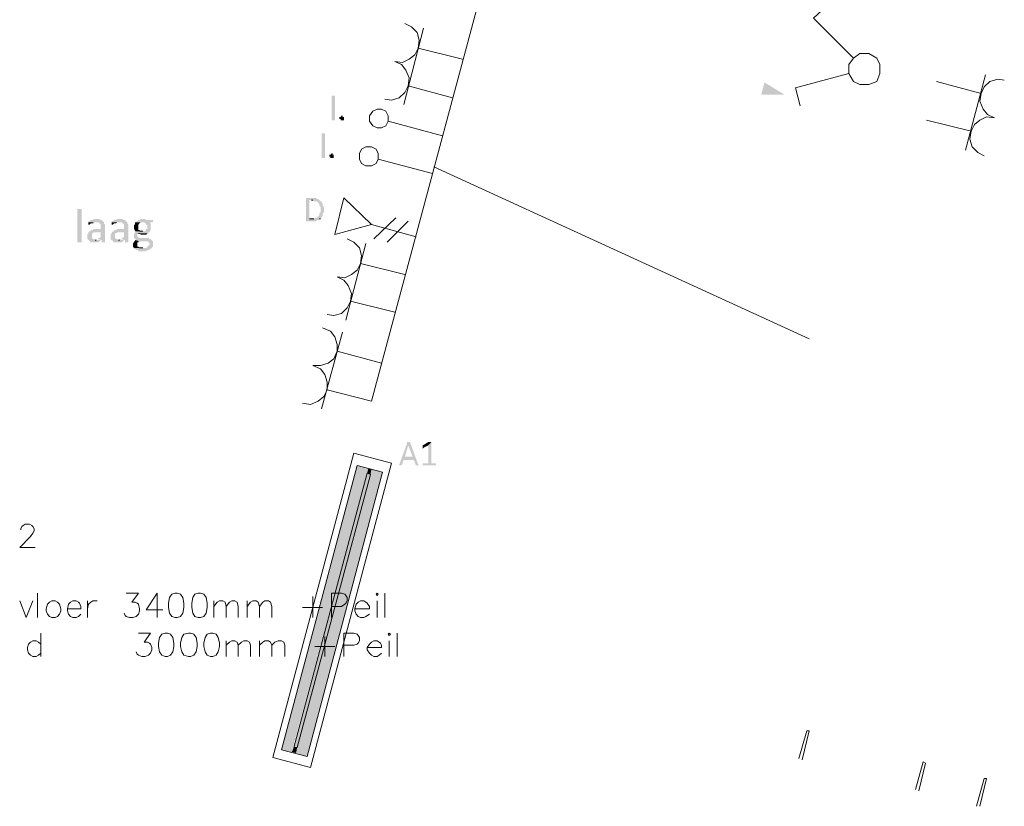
# Model space of a CAD drawing. Header units: millimetres. Extents: x -197899 to 120983, y -4228 to 45370.
# Tile 36 of 200: x -180360 to -176605, y 22638 to 25637. Entities that reach past the tile are written whole.
import ezdxf

# ---------------------------------------------------------------- set-up
doc = ezdxf.new("R2010")
doc.units = ezdxf.units.MM
for name, color, linetype in [('AL63----', 7, 'Continuous'), ('PDF_Geometry', 8, 'Continuous'), ('PDF_Solid Fills', 8, 'Continuous')]:
    doc.layers.add(name, color=color, linetype=linetype)

# ---------------------------------------------------------------- blocks, each defined once
blk = doc.blocks.new('A$C01523A58')
at = {"layer": 'PDF_Solid Fills'}
for color, points in [(1, [(-15269.7, -3801.6), (-15358.6, -3801.6), (-15346, -3755)]), (7, [(-16950.1, -3890.5), (-16950.1, -3898.9), (-16962.7, -3898.9), (-16962.7, -3894.7), (-16967.3, -3894.7), (-16967.3, -3886.2), (-16962.7, -3886.2), (-16958.7, -3882), (-16954.7, -3882), (-16954.7, -3886.2), (-16950.1, -3886.2)]), (7, [(-16988.5, -4034.4), (-16988.5, -4042.9), (-17001.1, -4042.9), (-17001.1, -4038.6), (-17005.1, -4038.6), (-17005.1, -4030.1), (-17001.1, -4030.1), (-16997.1, -4025.9), (-16992.5, -4025.9), (-16992.5, -4030.1), (-16988.5, -4030.1)]), (7, [(-17068.8, -4195.3), (-17094, -4195.3), (-17094, -4199.5), (-17094, -4279.9), (-17094, -4284.2), (-17056.2, -4284.2), (-17051.6, -4279.9), (-17043.5, -4279.9), (-17043.5, -4275.7), (-17039, -4275.7), (-17081.4, -4275.7), (-17081.4, -4203.7), (-17043.5, -4203.7), (-17047.6, -4199.5), (-17051.6, -4199.5), (-17056.2, -4195.3)]), (7, [(-17043.5, -4203.7), (-17072.8, -4203.7), (-17068.8, -4203.7), (-17064.8, -4207.9), (-17051.6, -4207.9), (-17051.6, -4212.2), (-17047.6, -4212.2), (-17047.6, -4216.4), (-17043.5, -4216.4), (-17043.5, -4224.9), (-17043.5, -4224.9), (-17039, -4229.1), (-17039, -4237.6), (-17039, -4246), (-17039, -4250.3), (-17039, -4250.3), (-17043.5, -4254.5), (-17043.5, -4263), (-17047.6, -4263), (-17047.6, -4267.2), (-17051.6, -4267.2), (-17051.6, -4271.4), (-17060.2, -4271.4), (-17064.8, -4275.7), (-17081.4, -4275.7), (-17039, -4275.7), (-17039, -4271.4), (-17034.9, -4271.4), (-17034.9, -4267.2), (-17034.9, -4267.2), (-17030.9, -4263), (-17030.9, -4258.8), (-17030.9, -4254.5), (-17030.9, -4254.5), (-17026.3, -4250.3), (-17026.3, -4246), (-17026.3, -4237.6), (-17026.3, -4233.4), (-17026.3, -4229.1), (-17030.9, -4224.9), (-17030.9, -4220.6), (-17030.9, -4216.4), (-17034.9, -4212.2), (-17034.9, -4207.9), (-17039, -4207.9)]), (7, [(-17949.4, -4360.4), (-17949.4, -4364.6), (-17966, -4364.6), (-17966, -4360.4), (-17966, -4237.6), (-17949.4, -4237.6), (-17949.4, -4241.9)]), (7, [(-17894.3, -4275.7), (-17902.9, -4275.7), (-17906.9, -4279.9), (-17915.5, -4279.9), (-17919.5, -4284.2), (-17924.1, -4284.2), (-17924.1, -4288.4), (-17885.7, -4288.4), (-17881.7, -4292.6), (-17881.7, -4292.6), (-17877.1, -4296.8), (-17877.1, -4301.1), (-17877.1, -4313.8), (-17902.9, -4313.8), (-17906.9, -4318), (-17915.5, -4318), (-17915.5, -4322.2), (-17919.5, -4322.2), (-17877.1, -4326.5), (-17877.1, -4343.4), (-17877.1, -4343.4), (-17881.7, -4347.6), (-17885.7, -4347.6), (-17885.7, -4351.9), (-17890.3, -4351.9), (-17873.1, -4356.1), (-17873.1, -4364.6), (-17860.5, -4364.6), (-17860.5, -4305.3), (-17860.5, -4296.8), (-17864.5, -4292.6), (-17864.5, -4288.4), (-17864.5, -4288.4), (-17869.1, -4284.2), (-17869.1, -4284.2), (-17873.1, -4279.9), (-17877.1, -4279.9), (-17881.7, -4275.7), (-17890.3, -4275.7)]), (7, [(-17805.5, -4275.7), (-17814.1, -4275.7), (-17818.1, -4279.9), (-17826.7, -4279.9), (-17830.7, -4284.2), (-17835.3, -4284.2), (-17835.3, -4288.4), (-17796.9, -4288.4), (-17792.9, -4292.6), (-17792.9, -4292.6), (-17788.3, -4296.8), (-17788.3, -4301.1), (-17788.3, -4313.8), (-17814.1, -4313.8), (-17818.1, -4318), (-17826.7, -4318), (-17826.7, -4322.2), (-17830.7, -4322.2), (-17788.3, -4326.5), (-17788.3, -4343.4), (-17788.3, -4343.4), (-17792.9, -4347.6), (-17796.9, -4347.6), (-17796.9, -4351.9), (-17800.9, -4351.9), (-17784.3, -4356.1), (-17784.3, -4364.6), (-17771.6, -4364.6), (-17771.6, -4305.3), (-17771.6, -4296.8), (-17775.7, -4292.6), (-17775.7, -4288.4), (-17775.7, -4288.4), (-17780.2, -4284.2), (-17780.2, -4284.2), (-17784.3, -4279.9), (-17788.3, -4279.9), (-17792.9, -4275.7), (-17800.9, -4275.7)]), (7, [(-17716.6, -4275.7), (-17725.2, -4275.7), (-17729.2, -4279.9), (-17733.2, -4279.9), (-17737.8, -4284.2), (-17741.8, -4284.2), (-17741.8, -4288.4), (-17712, -4288.4), (-17708, -4292.6), (-17704, -4292.6), (-17704, -4296.8), (-17699.4, -4296.8), (-17699.4, -4313.8), (-17704, -4313.8), (-17704, -4318), (-17708, -4322.2), (-17741.8, -4322.2), (-17746.4, -4326.5), (-17746.4, -4330.7), (-17750.4, -4330.7), (-17750.4, -4343.4), (-17750.4, -4347.6), (-17750.4, -4347.6), (-17746.4, -4351.9), (-17746.4, -4351.9), (-17741.8, -4356.1), (-17746.4, -4356.1), (-17729.2, -4360.4), (-17695.4, -4360.4), (-17695.4, -4364.6), (-17690.8, -4368.9), (-17690.8, -4373.1), (-17695.4, -4377.3), (-17695.4, -4377.3), (-17699.4, -4381.5), (-17699.4, -4381.5), (-17704, -4385.8), (-17750.4, -4385.8), (-17750.4, -4390), (-17746.4, -4390), (-17741.8, -4394.2), (-17733.2, -4394.2), (-17733.2, -4398.5), (-17704, -4398.5), (-17699.4, -4394.2), (-17690.8, -4394.2), (-17690.8, -4390), (-17686.8, -4390), (-17682.8, -4385.8), (-17682.8, -4385.8), (-17678.2, -4381.5), (-17678.2, -4368.9), (-17678.2, -4360.4), (-17678.2, -4360.4), (-17682.8, -4356.1), (-17686.8, -4351.9), (-17690.8, -4351.9), (-17695.4, -4347.6), (-17733.2, -4347.6), (-17733.2, -4343.4), (-17737.8, -4343.4), (-17737.8, -4339.2), (-17737.8, -4335), (-17737.8, -4335), (-17733.2, -4330.7), (-17695.4, -4330.7), (-17695.4, -4326.5), (-17690.8, -4326.5), (-17690.8, -4322.2), (-17686.8, -4318), (-17686.8, -4305.3), (-17686.8, -4296.8), (-17686.8, -4292.6), (-17690.8, -4288.4), (-17678.2, -4288.4), (-17678.2, -4284.2), (-17678.2, -4279.9), (-17704, -4279.9), (-17708, -4275.7), (-17712, -4275.7)]), (7, [(-17924.1, -4288.4), (-17924.1, -4292.6), (-17924.1, -4296.8), (-17919.5, -4296.8), (-17915.5, -4292.6), (-17906.9, -4292.6), (-17902.9, -4288.4), (-17894.3, -4288.4)]), (7, [(-17835.3, -4288.4), (-17835.3, -4292.6), (-17835.3, -4296.8), (-17830.7, -4296.8), (-17826.7, -4292.6), (-17818.1, -4292.6), (-17814.1, -4288.4), (-17805.5, -4288.4)]), (7, [(-17741.8, -4288.4), (-17746.4, -4288.4), (-17746.4, -4296.8), (-17750.4, -4296.8), (-17750.4, -4313.8), (-17746.4, -4318), (-17746.4, -4322.2), (-17716.6, -4322.2), (-17729.2, -4322.2), (-17729.2, -4318), (-17733.2, -4318), (-17733.2, -4301.1), (-17733.2, -4296.8), (-17729.2, -4292.6), (-17729.2, -4292.6), (-17725.2, -4288.4), (-17716.6, -4288.4)]), (7, [(-17919.5, -4322.2), (-17924.1, -4326.5), (-17924.1, -4330.7), (-17924.1, -4330.7), (-17928.1, -4335), (-17928.1, -4343.4), (-17928.1, -4351.9), (-17924.1, -4356.1), (-17924.1, -4356.1), (-17919.5, -4360.4), (-17919.5, -4360.4), (-17915.5, -4364.6), (-17885.7, -4364.6), (-17881.7, -4360.4), (-17881.7, -4360.4), (-17877.1, -4356.1), (-17898.3, -4356.1), (-17902.9, -4351.9), (-17906.9, -4351.9), (-17911, -4347.6), (-17911, -4339.2), (-17911, -4330.7), (-17906.9, -4330.7), (-17902.9, -4326.5), (-17877.1, -4326.5)]), (7, [(-17830.7, -4322.2), (-17835.3, -4326.5), (-17835.3, -4330.7), (-17835.3, -4330.7), (-17839.3, -4335), (-17839.3, -4343.4), (-17839.3, -4351.9), (-17835.3, -4356.1), (-17835.3, -4356.1), (-17830.7, -4360.4), (-17830.7, -4360.4), (-17826.7, -4364.6), (-17796.9, -4364.6), (-17792.9, -4360.4), (-17792.9, -4360.4), (-17788.3, -4356.1), (-17809.5, -4356.1), (-17814.1, -4351.9), (-17818.1, -4351.9), (-17822.1, -4347.6), (-17822.1, -4339.2), (-17822.1, -4330.7), (-17818.1, -4330.7), (-17814.1, -4326.5), (-17788.3, -4326.5)]), (7, [(-17695.4, -4330.7), (-17733.2, -4330.7), (-17729.2, -4330.7), (-17725.2, -4335), (-17704, -4335), (-17699.4, -4330.7)]), (7, [(-17746.4, -4356.1), (-17746.4, -4360.4), (-17750.4, -4360.4), (-17750.4, -4364.6), (-17750.4, -4364.6), (-17754.4, -4368.9), (-17754.4, -4377.3), (-17754.4, -4381.5), (-17750.4, -4385.8), (-17716.6, -4385.8), (-17729.2, -4385.8), (-17733.2, -4381.5), (-17737.8, -4381.5), (-17737.8, -4373.1), (-17737.8, -4368.9), (-17737.8, -4364.6), (-17733.2, -4364.6), (-17733.2, -4360.4), (-17729.2, -4360.4)]), (7, [(-16704.7, -5126.6), (-16708.7, -5126.6), (-16708.7, -5130.8), (-16738.5, -5211.3), (-16738.5, -5215.5), (-16729.9, -5215.5), (-16721.9, -5194.3), (-16683.5, -5194.3), (-16717.3, -5181.6), (-16704.7, -5139.3), (-16704.7, -5139.3), (-16696.1, -5130.8), (-16696.1, -5126.6), (-16700.7, -5126.6)]), (7, [(-16696.1, -5130.8), (-16704.7, -5139.3), (-16687.5, -5181.6), (-16717.3, -5181.6), (-16683.5, -5194.3), (-16674.9, -5215.5), (-16662.3, -5215.5), (-16666.9, -5211.3)]), (7, [(-16615.9, -5126.6), (-16628.5, -5139.3), (-16628.5, -5207), (-16649.7, -5207), (-16649.7, -5211.3), (-16649.7, -5215.5), (-16598.7, -5215.5), (-16598.7, -5211.3), (-16598.7, -5207), (-16615.9, -5207)]), (7, [(-16624.5, -5126.6), (-16628.5, -5126.6), (-16649.7, -5139.3), (-16649.7, -5143.5), (-16649.7, -5147.7), (-16649.7, -5152), (-16645.7, -5147.7), (-16628.5, -5139.3), (-16615.9, -5126.6), (-16619.9, -5126.6)]), (1, [(-16857.2, -5228.2), (-16899.6, -5215.5), (-17187.4, -6299.2)]), (1, [(-16857.2, -5228.2), (-17149, -6307.7), (-17187.4, -6299.2)]), (51, [(-16848.6, -5249.3), (-16861.2, -5245.1), (-17141, -6290.8)]), (51, [(-16848.6, -5249.3), (-17127.8, -6290.8), (-17141, -6290.8)]), (1, [(-16802.2, -5240.9), (-16844.6, -5228.2), (-17132.4, -6311.9)]), (1, [(-16802.2, -5240.9), (-17090, -6324.6), (-17132.4, -6311.9)]), (1, [(-16844.6, -5228.2), (-16857.2, -5228.2), (-16861.2, -5245.1)]), (1, [(-16844.6, -5228.2), (-16848.6, -5249.3), (-16861.2, -5245.1)]), (1, [(-17127.8, -6290.8), (-17141, -6290.8), (-17149, -6307.7)]), (1, [(-17127.8, -6290.8), (-17132.4, -6311.9), (-17149, -6307.7)])]:
    blk.add_hatch(color=color, dxfattribs=at).paths.add_polyline_path(points)
at = {"layer": 'PDF_Geometry', "color": 1, "lineweight": 18}
for points in [[(-16365.9, -3183.5), (-16844.6, -4970)], [(-15007.2, -3661.9), (-15159.7, -3509.5), (-15108.6, -3462.9)], [(-16755.7, -3674.6), (-16725.9, -3678.8), (-16700.7, -3666.1), (-16679.5, -3649.2), (-16666.9, -3623.8), (-16662.3, -3594.1), (-16670.9, -3564.5), (-16692.1, -3543.3), (-16717.3, -3530.6)], [(-16721.9, -3839.6), (-16645.7, -3547.5)], [(-16497.2, -3666.1), (-16666.9, -3623.8)], [(-16793.6, -3818.5), (-16768.4, -3822.7), (-16738.5, -3814.2), (-16717.3, -3793.1), (-16704.7, -3767.7), (-16700.7, -3738), (-16713.3, -3708.4), (-16729.9, -3687.2), (-16755.7, -3674.6)], [(-14948.1, -3644.9), (-14981.9, -3644.9), (-15007.2, -3661.9), (-15024.4, -3687.2), (-15024.4, -3721.1), (-15007.2, -3750.8), (-14981.9, -3763.4), (-14948.1, -3763.4), (-14918.3, -3750.8), (-14905.7, -3721.1), (-14905.7, -3687.2), (-14918.3, -3661.9), (-14948.1, -3644.9)], [(-15024.4, -3721.1), (-15227.3, -3776.2), (-15210.1, -3843.9)], [(-14689.6, -3750.8), (-14520.4, -3797.3)], [(-14503.2, -3725.4), (-14579.5, -4013.2)], [(-14431.6, -3746.5), (-14456.8, -3742.3), (-14486.6, -3750.8), (-14507.8, -3771.9), (-14520.4, -3797.3), (-14524.4, -3827), (-14511.8, -3856.6), (-14495.2, -3877.8), (-14469.4, -3890.5)], [(-16535.6, -3814.2), (-16704.7, -3767.7)], [(-16806.2, -3856.6), (-16823.4, -3856.6), (-16840, -3865.1), (-16852.6, -3882), (-16852.6, -3903.2), (-16840, -3920.1), (-16823.4, -3928.6), (-16806.2, -3928.6), (-16789.6, -3920.1), (-16781, -3903.2), (-16781, -3882), (-16789.6, -3865.1), (-16806.2, -3856.6)], [(-16781, -3903.2), (-16573.4, -3958.2)], [(-14728, -3898.9), (-14558.3, -3941.3)], [(-14469.4, -3890.5), (-14499.2, -3886.2), (-14524.4, -3898.9), (-14545.7, -3915.9), (-14558.3, -3941.3), (-14562.9, -3970.9), (-14554.3, -4000.6), (-14533, -4021.7), (-14507.8, -4034.4)], [(-16844.6, -4000.6), (-16865.8, -4000.6), (-16882.4, -4009), (-16891, -4025.9), (-16891, -4047.1), (-16882.4, -4064), (-16865.8, -4072.5), (-16844.6, -4072.5), (-16827.4, -4064), (-16818.8, -4047.1), (-16818.8, -4025.9), (-16827.4, -4009), (-16844.6, -4000.6)], [(-16818.8, -4047.1), (-16611.8, -4102.1)], [(-15176.3, -4732.9), (-16607.3, -4076.7)], [(-16975.9, -4495.8), (-16946.1, -4500.1), (-16920.9, -4487.3), (-16899.6, -4470.4), (-16887, -4445), (-16882.4, -4415.4), (-16891, -4385.8), (-16912.3, -4364.6), (-16937.5, -4351.9)], [(-16942.1, -4660.9), (-16865.8, -4368.9)], [(-16717.3, -4487.3), (-16887, -4445)], [(-17013.7, -4639.8), (-16988.5, -4644), (-16958.7, -4635.5), (-16937.5, -4614.4), (-16924.9, -4588.9), (-16920.9, -4559.3), (-16933.5, -4529.7), (-16950.1, -4508.5), (-16975.9, -4495.8)], [(-16755.7, -4631.3), (-16924.9, -4588.9)], [(-17068.8, -4834.5), (-17039, -4834.5), (-17009.7, -4826), (-16988.5, -4809.1), (-16975.9, -4779.4), (-16975.9, -4754.1), (-16983.9, -4724.4), (-17001.1, -4703.3), (-17030.9, -4690.5)], [(-17034.9, -4999.6), (-16954.7, -4707.5)], [(-16806.2, -4826), (-16975.9, -4779.4)], [(-17107.2, -4978.4), (-17077.4, -4982.6), (-17047.6, -4970), (-17026.3, -4953), (-17013.7, -4927.6), (-17013.7, -4898), (-17022.3, -4868.4), (-17039, -4847.2), (-17068.8, -4834.5)], [(-16844.6, -4970), (-17013.7, -4927.6)]]:
    blk.add_lwpolyline(points, dxfattribs=at)
at = {"layer": 'PDF_Geometry', "color": 7, "lineweight": 0}
for points in [[(-17072.8, -4203.7), (-17068.8, -4203.7)], [(-17064.8, -4275.7), (-17081.4, -4275.7)], [(-17043.5, -4275.7), (-17039, -4275.7)], [(-17733.2, -4330.7), (-17729.2, -4330.7)], [(-17716.6, -4322.2), (-17729.2, -4322.2)], [(-17894.3, -4356.1), (-17898.3, -4356.1)], [(-17805.5, -4356.1), (-17809.5, -4356.1)], [(-17716.6, -4385.8), (-17729.2, -4385.8)]]:
    blk.add_lwpolyline(points, dxfattribs=at)
at = {"layer": 'PDF_Geometry', "color": 150, "lineweight": 18}
for points in [[(-16983.9, -4335), (-16950.1, -4195.3)], [(-16950.1, -4195.3), (-16844.6, -4296.8), (-16983.9, -4335)], [(-16836, -4351.9), (-16751.2, -4271.4)], [(-16844.6, -4296.8), (-16674.9, -4343.4)], [(-16785, -4364.6), (-16704.7, -4284.2)]]:
    blk.add_lwpolyline(points, dxfattribs=at)
at = {"layer": 'PDF_Geometry', "color": 7, "lineweight": 13}
for points in [[(-16912.3, -5168.9), (-17221.3, -6328.9), (-17077.4, -6366.9), (-16768.4, -5207), (-16912.3, -5168.9)], [(-16802.2, -5240.9), (-17090, -6324.6), (-17187.4, -6299.2), (-16899.6, -5215.5), (-16802.2, -5240.9)]]:
    blk.add_lwpolyline(points, dxfattribs=at)
at = {"layer": 'PDF_Geometry', "color": 51, "lineweight": 18}
for points in [[(-17141, -6290.8), (-16861.2, -5245.1), (-16848.6, -5249.3)], [(-17127.8, -6290.8), (-16848.6, -5249.3)], [(-17127.8, -6290.8), (-17141, -6290.8)]]:
    blk.add_lwpolyline(points, dxfattribs=at)
at = {"layer": 'PDF_Geometry', "color": 7, "lineweight": 18, "true_color": 0xeeeeee}
for points in [[(-18182.1, -5461), (-18182.1, -5456.8), (-18178.1, -5448.3), (-18173.5, -5444.1), (-18165.5, -5439.8), (-18148.3, -5439.8), (-18139.7, -5444.1), (-18135.7, -5448.3), (-18131.1, -5456.8), (-18131.1, -5465.2), (-18135.7, -5473.7), (-18144.3, -5486.4), (-18186.1, -5528.8), (-18127.1, -5528.8)], [(-18118.5, -5795.5), (-18118.5, -5702.4)], [(-17780.2, -5702.4), (-17733.2, -5702.4), (-17759, -5736.2), (-17746.4, -5736.2), (-17737.8, -5740.4), (-17733.2, -5744.7), (-17729.2, -5761.6), (-17729.2, -5770.1), (-17733.2, -5782.8), (-17741.8, -5791.2), (-17754.4, -5795.5), (-17767.1, -5795.5), (-17780.2, -5791.2), (-17784.3, -5787), (-17788.3, -5778.5)], [(-17661.6, -5702.4), (-17704, -5765.8), (-17640.3, -5765.8)], [(-17661.6, -5702.4), (-17661.6, -5795.5)], [(-17593.9, -5702.4), (-17606.5, -5706.5), (-17615.1, -5719.3), (-17619.1, -5740.4), (-17619.1, -5757.3), (-17615.1, -5778.5), (-17606.5, -5791.2), (-17593.9, -5795.5), (-17585.3, -5795.5), (-17572.7, -5791.2), (-17564.1, -5778.5), (-17560.1, -5757.3), (-17560.1, -5740.4), (-17564.1, -5719.3), (-17572.7, -5706.5), (-17585.3, -5702.4), (-17593.9, -5702.4)], [(-17505.1, -5702.4), (-17517.7, -5706.5), (-17526.3, -5719.3), (-17530.3, -5740.4), (-17530.3, -5757.3), (-17526.3, -5778.5), (-17517.7, -5791.2), (-17505.1, -5795.5), (-17496.5, -5795.5), (-17483.8, -5791.2), (-17475.2, -5778.5), (-17471.2, -5757.3), (-17471.2, -5740.4), (-17475.2, -5719.3), (-17483.8, -5706.5), (-17496.5, -5702.4), (-17505.1, -5702.4)], [(-16997.1, -5795.5), (-16997.1, -5702.4), (-16958.7, -5702.4), (-16946.1, -5706.5), (-16942.1, -5710.8), (-16937.5, -5719.3), (-16937.5, -5731.9), (-16942.1, -5740.4), (-16946.1, -5744.7), (-16958.7, -5753.1), (-16997.1, -5753.1)], [(-16827.4, -5706.5), (-16823.4, -5710.8), (-16818.8, -5706.5), (-16823.4, -5702.4), (-16827.4, -5706.5)], [(-16793.6, -5795.5), (-16793.6, -5702.4)], [(-18186.1, -5731.9), (-18160.9, -5795.5), (-18135.7, -5731.9)], [(-18063.4, -5731.9), (-18072, -5736.2), (-18080.6, -5744.7), (-18084.7, -5761.6), (-18084.7, -5770.1), (-18080.6, -5782.8), (-18072, -5791.2), (-18063.4, -5795.5), (-18050.8, -5795.5), (-18042.2, -5791.2), (-18034.2, -5782.8), (-18029.6, -5770.1), (-18029.6, -5761.6), (-18034.2, -5744.7), (-18042.2, -5736.2), (-18050.8, -5731.9), (-18063.4, -5731.9)], [(-18004.4, -5761.6), (-17953.4, -5761.6), (-17953.4, -5753.1), (-17958, -5740.4), (-17962, -5736.2), (-17970.6, -5731.9), (-17983.2, -5731.9), (-17991.8, -5736.2), (-18000.4, -5744.7), (-18004.4, -5761.6), (-18004.4, -5770.1), (-18000.4, -5782.8), (-17991.8, -5791.2), (-17983.2, -5795.5), (-17970.6, -5795.5), (-17962, -5791.2), (-17953.4, -5782.8)], [(-17928.1, -5795.5), (-17928.1, -5731.9)], [(-17928.1, -5761.6), (-17924.1, -5744.7), (-17915.5, -5736.2), (-17906.9, -5731.9), (-17890.3, -5731.9)], [(-17445.4, -5795.5), (-17445.4, -5731.9)], [(-17445.4, -5753.1), (-17432.8, -5736.2), (-17424.2, -5731.9), (-17411.6, -5731.9), (-17403, -5736.2), (-17399, -5753.1), (-17399, -5795.5)], [(-17399, -5753.1), (-17386.4, -5736.2), (-17377.8, -5731.9), (-17365.2, -5731.9), (-17356.6, -5736.2), (-17352.5, -5753.1), (-17352.5, -5795.5)], [(-17318.7, -5795.5), (-17318.7, -5731.9)], [(-17318.7, -5753.1), (-17306.1, -5736.2), (-17297.5, -5731.9), (-17284.9, -5731.9), (-17276.3, -5736.2), (-17271.7, -5753.1), (-17271.7, -5795.5)], [(-17271.7, -5753.1), (-17259.1, -5736.2), (-17251.1, -5731.9), (-17237.9, -5731.9), (-17229.9, -5736.2), (-17225.3, -5753.1), (-17225.3, -5795.5)], [(-17068.8, -5715), (-17068.8, -5795.5)], [(-16907.7, -5761.6), (-16852.6, -5761.6), (-16852.6, -5753.1), (-16861.2, -5740.4), (-16865.8, -5736.2), (-16873.8, -5731.9), (-16887, -5731.9), (-16895.1, -5736.2), (-16903.7, -5744.7), (-16907.7, -5761.6), (-16907.7, -5770.1), (-16903.7, -5782.8), (-16895.1, -5791.2), (-16887, -5795.5), (-16873.8, -5795.5), (-16865.8, -5791.2), (-16852.6, -5782.8)], [(-16823.4, -5731.9), (-16823.4, -5795.5)], [(-17107.2, -5757.3), (-17030.9, -5757.3)], [(-18105.9, -5854.7), (-18105.9, -5943.6)], [(-17733.2, -5854.7), (-17686.8, -5854.7), (-17712, -5888.6), (-17699.4, -5888.6), (-17690.8, -5892.9), (-17686.8, -5897), (-17682.8, -5909.8), (-17682.8, -5918.3), (-17686.8, -5930.9), (-17695.4, -5939.4), (-17708, -5943.6), (-17720.6, -5943.6), (-17733.2, -5939.4), (-17737.8, -5935.2), (-17741.8, -5926.7)], [(-17631.7, -5854.7), (-17644.4, -5859), (-17653, -5871.6), (-17657, -5892.9), (-17657, -5905.5), (-17653, -5926.7), (-17644.4, -5939.4), (-17631.7, -5943.6), (-17623.1, -5943.6), (-17610.5, -5939.4), (-17601.9, -5926.7), (-17597.9, -5905.5), (-17597.9, -5892.9), (-17601.9, -5871.6), (-17610.5, -5859), (-17623.1, -5854.7), (-17631.7, -5854.7)], [(-17542.9, -5854.7), (-17560.1, -5859), (-17568.1, -5871.6), (-17572.7, -5892.9), (-17572.7, -5905.5), (-17568.1, -5926.7), (-17560.1, -5939.4), (-17542.9, -5943.6), (-17534.3, -5943.6), (-17521.7, -5939.4), (-17513.1, -5926.7), (-17509.1, -5905.5), (-17509.1, -5892.9), (-17513.1, -5871.6), (-17521.7, -5859), (-17534.3, -5854.7), (-17542.9, -5854.7)], [(-17458, -5854.7), (-17471.2, -5859), (-17479.3, -5871.6), (-17483.8, -5892.9), (-17483.8, -5905.5), (-17479.3, -5926.7), (-17471.2, -5939.4), (-17458, -5943.6), (-17450, -5943.6), (-17436.8, -5939.4), (-17428.8, -5926.7), (-17424.2, -5905.5), (-17424.2, -5892.9), (-17428.8, -5871.6), (-17436.8, -5859), (-17450, -5854.7), (-17458, -5854.7)], [(-16950.1, -5943.6), (-16950.1, -5854.7), (-16912.3, -5854.7), (-16899.6, -5859), (-16895.1, -5863.2), (-16891, -5871.6), (-16891, -5884.4), (-16895.1, -5892.9), (-16899.6, -5897), (-16912.3, -5901.3), (-16950.1, -5901.3)], [(-16781, -5859), (-16777, -5863.2), (-16772.4, -5859), (-16777, -5854.7), (-16781, -5859)], [(-16747.1, -5943.6), (-16747.1, -5854.7)], [(-18105.9, -5897), (-18114.5, -5888.6), (-18123.1, -5884.4), (-18135.7, -5884.4), (-18144.3, -5888.6), (-18152.3, -5897), (-18156.9, -5909.8), (-18156.9, -5918.3), (-18152.3, -5930.9), (-18144.3, -5939.4), (-18135.7, -5943.6), (-18123.1, -5943.6), (-18114.5, -5939.4), (-18105.9, -5930.9)], [(-17399, -5943.6), (-17399, -5884.4)], [(-17399, -5901.3), (-17386.4, -5888.6), (-17377.8, -5884.4), (-17365.2, -5884.4), (-17356.6, -5888.6), (-17352.5, -5901.3), (-17352.5, -5943.6)], [(-17352.5, -5901.3), (-17339.9, -5888.6), (-17331.3, -5884.4), (-17318.7, -5884.4), (-17310.1, -5888.6), (-17306.1, -5901.3), (-17306.1, -5943.6)], [(-17271.7, -5943.6), (-17271.7, -5884.4)], [(-17271.7, -5901.3), (-17259.1, -5888.6), (-17251.1, -5884.4), (-17237.9, -5884.4), (-17229.9, -5888.6), (-17225.3, -5901.3), (-17225.3, -5943.6)], [(-17225.3, -5901.3), (-17212.7, -5888.6), (-17200.1, -5884.4), (-17187.4, -5884.4), (-17178.8, -5888.6), (-17174.8, -5901.3), (-17174.8, -5943.6)], [(-17022.3, -5867.4), (-17022.3, -5943.6)], [(-16861.2, -5909.8), (-16806.2, -5909.8), (-16806.2, -5901.3), (-16810.8, -5892.9), (-16814.8, -5888.6), (-16823.4, -5884.4), (-16836, -5884.4), (-16844.6, -5888.6), (-16852.6, -5897), (-16861.2, -5909.8), (-16861.2, -5918.3), (-16852.6, -5930.9), (-16844.6, -5939.4), (-16836, -5943.6), (-16823.4, -5943.6), (-16814.8, -5939.4), (-16806.2, -5930.9)], [(-16777, -5884.4), (-16777, -5943.6)], [(-17060.2, -5905.5), (-16983.9, -5905.5)], [(-15184.9, -6227.3), (-15214.7, -6333.1)], [(-15184.9, -6227.3), (-15176.3, -6227.3), (-15202.1, -6337.3)], [(-14769.8, -6451.6), (-14740.6, -6345.8), (-14732, -6350)], [(-14732, -6350), (-14757.2, -6455.8)], [(-14507.8, -6409.3), (-14537.1, -6515.1)], [(-14507.8, -6409.3), (-14499.2, -6409.3), (-14524.4, -6515.1)]]:
    blk.add_lwpolyline(points, dxfattribs=at)
at = {"layer": 'PDF_Solid Fills', "color": 7}
for points in [[(-16983.9, -3898.9), (-16997.1, -3898.9), (-16983.9, -3805.8), (-16997.1, -3805.8)], [(-17022.3, -4042.9), (-17034.9, -4042.9), (-17022.3, -3949.7), (-17034.9, -3949.7)], [(-17890.3, -4351.9), (-17894.3, -4356.1), (-17898.3, -4356.1)], [(-17800.9, -4351.9), (-17805.5, -4356.1), (-17809.5, -4356.1)]]:
    blk.add_solid(points, dxfattribs=at)

msp = doc.modelspace()

# ---------------------------------------------------------------- block references
at = {"layer": 'AL63----'}
msp.add_blockref('A$C01523A58', (-162173.6, 29153.2), dxfattribs=at)

doc.saveas('drawing.dxf')
